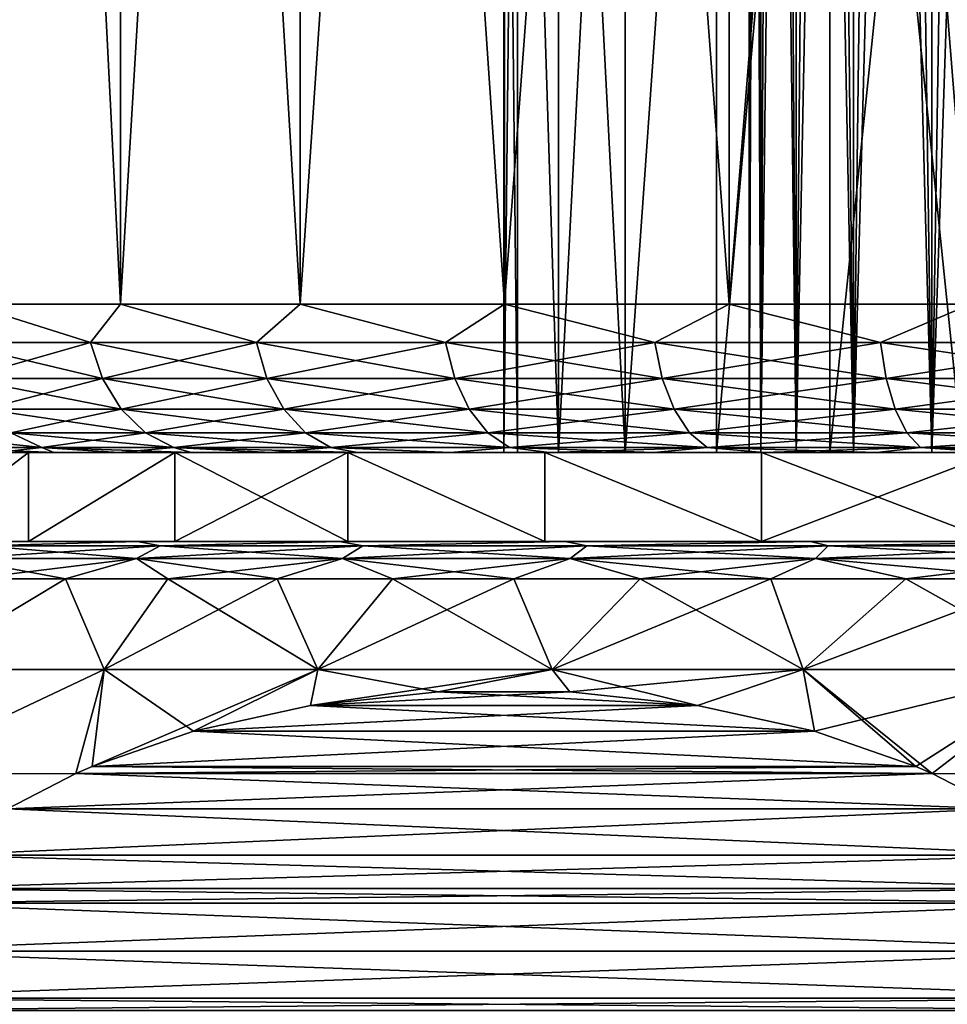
# Model space of a CAD drawing. Header units: metres. Extents: x -109 to 109, y -144 to 54.
# Tile 137 of 150: x 65.74 to 71.99, y 17.88 to 24.52. Entities that reach past the tile are written whole.
import ezdxf

# ---------------------------------------------------------------- set-up
doc = ezdxf.new("R2010")
doc.units = ezdxf.units.M
doc.layers.add('solid_20062313_XXX', color=7, linetype='CONTINUOUS')

msp = doc.modelspace()

# ---------------------------------------------------------------- linework, layer by layer
at = {"layer": 'solid_20062313_XXX'}
for points in [[(65.392509, 42.900002, -6.75452), (66.415794, 42.900002, -8.204192), (65.392555, 22.6, -6.754608)], [(65.392509, 42.900002, 6.75452), (65.392555, 22.6, 6.754608), (66.415764, 22.6, 8.204159)], [(66.415794, 42.900002, 8.204192), (65.392509, 42.900002, 6.75452), (66.415764, 22.6, 8.204159)], [(66.415794, 42.900002, -8.204192), (66.415764, 22.6, -8.204159), (65.392555, 22.6, -6.754608)], [(67.626877, 42.900002, -9.500917), (67.626823, 22.6, -9.500877), (66.415764, 22.6, -8.204159)], [(66.415794, 42.900002, -8.204192), (67.626877, 42.900002, -9.500917), (66.415764, 22.6, -8.204159)], [(66.415794, 42.900002, 8.204192), (66.415764, 22.6, 8.204159), (67.626823, 22.6, 9.500877)], [(67.626877, 42.900002, 9.500917), (66.415794, 42.900002, 8.204192), (67.626823, 22.6, 9.500877)], [(69.003151, 42.900002, -10.620594), (69.003166, 22.6, -10.620615), (67.626823, 22.6, -9.500877)], [(67.626877, 42.900002, -9.500917), (69.003151, 42.900002, -10.620594), (67.626823, 22.6, -9.500877)], [(67.626877, 42.900002, 9.500917), (67.626823, 22.6, 9.500877), (69.003166, 22.6, 10.620615)], [(69.003151, 42.900002, 10.620594), (67.626877, 42.900002, 9.500917), (69.003166, 22.6, 10.620615)], [(69.003151, 42.900002, -10.620594), (70.519081, 42.900002, -11.542461), (69.003166, 22.6, -10.620615)], [(69.003151, 42.900002, 10.620594), (69.003166, 22.6, 10.620615), (70.519165, 22.6, 11.542512)], [(70.519081, 42.900002, 11.542461), (69.003151, 42.900002, 10.620594), (70.519165, 22.6, 11.542512)], [(70.519081, 42.900002, -11.542461), (70.519165, 22.6, -11.542512), (69.003166, 22.6, -10.620615)], [(70.519081, 42.900002, -11.542461), (72.14653, 42.900002, -12.249379), (70.519165, 22.6, -11.542512)], [(70.519081, 42.900002, 11.542461), (70.519165, 22.6, 11.542512), (72.146568, 22.6, 12.249394)], [(72.14653, 42.900002, 12.249379), (70.519081, 42.900002, 11.542461), (72.146568, 22.6, 12.249394)], [(72.14653, 42.900002, -12.249379), (72.146568, 22.6, -12.249394), (70.519165, 22.6, -11.542512)], [(70.652588, 21.6), (70.652588, 41.152588), (70.672554, 41.152588, -0.482859)], [(70.732368, 21.6, 0.96257), (70.672554, 41.152588, 0.482859), (70.652588, 41.152588)], [(70.732368, 21.6, 0.96257), (70.652588, 41.152588), (70.652588, 21.6)], [(70.652588, 21.6), (70.672554, 41.152588, -0.482859), (70.732346, 41.152588, -0.962495)], [(70.732368, 21.6, -0.96257), (70.652588, 21.6), (70.732346, 41.152588, -0.962495)], [(70.732368, 21.6, 0.96257), (70.732346, 41.152588, 0.962495), (70.672554, 41.152588, 0.482859)], [(70.732368, 21.6, -0.96257), (70.732346, 41.152588, -0.962495), (70.831512, 41.152588, -1.435442)], [(70.969437, 21.6, 1.898659), (70.831512, 41.152588, 1.435442), (70.732346, 41.152588, 0.962495)], [(70.732368, 21.6, 0.96257), (70.969437, 21.6, 1.898659), (70.732346, 41.152588, 0.962495)], [(70.732368, 21.6, -0.96257), (70.831512, 41.152588, -1.435442), (70.969421, 41.152588, -1.898675)], [(70.969437, 21.6, -1.898659), (70.732368, 21.6, -0.96257), (70.969421, 41.152588, -1.898675)], [(70.969437, 21.6, 1.898659), (70.969421, 41.152588, 1.898675), (70.831512, 41.152588, 1.435442)], [(70.969437, 21.6, -1.898659), (70.969421, 41.152588, -1.898675), (71.145111, 41.152588, -2.348921)], [(71.3573, 21.6, 2.782947), (71.145111, 41.152588, 2.348921), (70.969421, 41.152588, 1.898675)], [(70.969437, 21.6, 1.898659), (71.3573, 21.6, 2.782947), (70.969421, 41.152588, 1.898675)], [(70.969437, 21.6, -1.898659), (71.145111, 41.152588, -2.348921), (71.35733, 41.152588, -2.783023)], [(71.3573, 21.6, -2.782947), (70.969437, 21.6, -1.898659), (71.35733, 41.152588, -2.783023)], [(71.3573, 21.6, 2.782947), (71.35733, 41.152588, 2.783023), (71.145111, 41.152588, 2.348921)], [(71.3573, 21.6, -2.782947), (71.35733, 41.152588, -2.783023), (71.604805, 41.152588, -3.198333)], [(71.3573, 21.6, -2.782947), (71.604805, 41.152588, -3.198333), (71.885513, 41.152588, -3.591483)], [(71.885536, 21.6, -3.591513), (71.3573, 21.6, -2.782947), (71.885513, 41.152588, -3.591483)], [(71.3573, 21.6, 2.782947), (71.885536, 21.6, 3.591513), (71.35733, 41.152588, 2.783023)], [(71.885536, 21.6, 3.591513), (71.604805, 41.152588, 3.198333), (71.35733, 41.152588, 2.783023)], [(71.885536, 21.6, 3.591513), (71.885513, 41.152588, 3.591483), (71.604805, 41.152588, 3.198333)], [(71.885536, 21.6, -3.591513), (71.885513, 41.152588, -3.591483), (72.198006, 41.152588, -3.96044)], [(72.539665, 21.6, 4.302089), (72.198006, 41.152588, 3.96044), (71.885513, 41.152588, 3.591483)], [(71.885536, 21.6, 3.591513), (72.539665, 21.6, 4.302089), (71.885513, 41.152588, 3.591483)], [(71.885536, 21.6, -3.591513), (72.198006, 41.152588, -3.96044), (72.539612, 41.152588, -4.302044)], [(72.539665, 21.6, -4.302089), (71.885536, 21.6, -3.591513), (72.539612, 41.152588, -4.302044)], [(69.092346, 21.6, -1.173304), (69, 30.299999), (69, 21.6)], [(69.092339, 30.299999, 1.173258), (69, 21.6), (69, 30.299999)], [(69.092346, 21.6, 1.173304), (69, 21.6), (69.092339, 30.299999, 1.173258)], [(69.092346, 21.6, -1.173304), (69.092339, 30.299999, -1.173258), (69, 30.299999)], [(69.367073, 21.6, -2.317601), (69.367073, 30.299999, -2.317627), (69.092339, 30.299999, -1.173258)], [(69.092346, 21.6, -1.173304), (69.367073, 21.6, -2.317601), (69.092339, 30.299999, -1.173258)], [(69.367073, 21.6, 2.317601), (69.092339, 30.299999, 1.173258), (69.367073, 30.299999, 2.317627)], [(69.367073, 21.6, 2.317601), (69.092346, 21.6, 1.173304), (69.092339, 30.299999, 1.173258)], [(69.817429, 21.6, -3.404879), (69.817451, 30.299999, -3.404928), (69.367073, 30.299999, -2.317627)], [(69.367073, 21.6, -2.317601), (69.817429, 21.6, -3.404879), (69.367073, 30.299999, -2.317627)], [(69.367073, 21.6, 2.317601), (69.367073, 30.299999, 2.317627), (69.817451, 30.299999, 3.404928)], [(69.817429, 21.6, 3.404879), (69.367073, 21.6, 2.317601), (69.817451, 30.299999, 3.404928)], [(69.817429, 21.6, -3.404879), (70.432373, 30.299999, -4.40839), (69.817451, 30.299999, -3.404928)], [(69.817429, 21.6, -3.404879), (70.432419, 21.6, -4.408454), (70.432373, 30.299999, -4.40839)], [(69.817429, 21.6, 3.404879), (69.817451, 30.299999, 3.404928), (70.432373, 30.299999, 4.40839)], [(70.432419, 21.6, 4.408454), (69.817429, 21.6, 3.404879), (70.432373, 30.299999, 4.40839)], [(70.432419, 21.6, -4.408454), (71.196701, 30.299999, -5.303301), (70.432373, 30.299999, -4.40839)], [(70.432419, 21.6, 4.408454), (70.432373, 30.299999, 4.40839), (71.196701, 30.299999, 5.303301)], [(70.432419, 21.6, -4.408454), (71.196815, 21.6, -5.303399), (71.196701, 30.299999, -5.303301)], [(71.196815, 21.6, 5.303399), (70.432419, 21.6, 4.408454), (71.196701, 30.299999, 5.303301)], [(72.091614, 21.6, -6.067604), (72.091614, 30.299999, -6.067627), (71.196701, 30.299999, -5.303301)], [(71.196815, 21.6, -5.303399), (72.091614, 21.6, -6.067604), (71.196701, 30.299999, -5.303301)], [(71.196815, 21.6, 5.303399), (71.196701, 30.299999, 5.303301), (72.091614, 30.299999, 6.067627)], [(72.091614, 21.6, 6.067604), (71.196815, 21.6, 5.303399), (72.091614, 30.299999, 6.067627)], [(66.21344, 22.341181, -7.893156), (65.271179, 22.341181, -6.482963), (65.392555, 22.6, -6.754608)], [(65.271179, 22.341181, 6.482963), (66.21344, 22.341181, 7.893156), (65.392555, 22.6, 6.754608)], [(66.21344, 22.341181, -7.893156), (65.392555, 22.6, -6.754608), (66.415764, 22.6, -8.204159)], [(66.21344, 22.341181, 7.893156), (66.415764, 22.6, 8.204159), (65.392555, 22.6, 6.754608)], [(67.331703, 22.341181, -9.168294), (66.21344, 22.341181, -7.893156), (66.415764, 22.6, -8.204159)], [(66.21344, 22.341181, 7.893156), (67.331703, 22.341181, 9.168294), (66.415764, 22.6, 8.204159)], [(67.331703, 22.341181, -9.168294), (66.415764, 22.6, -8.204159), (67.626823, 22.6, -9.500877)], [(67.331703, 22.341181, 9.168294), (67.626823, 22.6, 9.500877), (66.415764, 22.6, 8.204159)], [(68.606842, 22.341181, -10.286561), (67.331703, 22.341181, -9.168294), (67.626823, 22.6, -9.500877)], [(67.331703, 22.341181, 9.168294), (68.606842, 22.341181, 10.286561), (67.626823, 22.6, 9.500877)], [(68.606842, 22.341181, -10.286561), (67.626823, 22.6, -9.500877), (69.003166, 22.6, -10.620615)], [(68.606842, 22.341181, 10.286561), (69.003166, 22.6, 10.620615), (67.626823, 22.6, 9.500877)], [(70.017036, 22.341181, -11.228821), (68.606842, 22.341181, -10.286561), (69.003166, 22.6, -10.620615)], [(68.606842, 22.341181, 10.286561), (70.017036, 22.341181, 11.228821), (69.003166, 22.6, 10.620615)], [(70.017036, 22.341181, -11.228821), (69.003166, 22.6, -10.620615), (70.519165, 22.6, -11.542512)], [(70.017036, 22.341181, 11.228821), (70.519165, 22.6, 11.542512), (69.003166, 22.6, 10.620615)], [(71.538155, 22.341181, -11.978953), (70.017036, 22.341181, -11.228821), (70.519165, 22.6, -11.542512)], [(70.017036, 22.341181, 11.228821), (71.538155, 22.341181, 11.978953), (70.519165, 22.6, 11.542512)], [(71.538155, 22.341181, -11.978953), (70.519165, 22.6, -11.542512), (72.146568, 22.6, -12.249394)], [(71.538155, 22.341181, 11.978953), (72.146568, 22.6, 12.249394), (70.519165, 22.6, 11.542512)], [(73.144173, 22.341181, -12.524122), (71.538155, 22.341181, -11.978953), (72.146568, 22.6, -12.249394)], [(71.538155, 22.341181, 11.978953), (73.144173, 22.341181, 12.524122), (72.146568, 22.6, 12.249394)], [(66.292801, 22.099773, 7.83226), (66.21344, 22.341181, 7.893156), (65.271179, 22.341181, 6.482963)], [(65.357811, 22.099773, 6.432947), (66.292801, 22.099773, 7.83226), (65.271179, 22.341181, 6.482963)], [(65.357811, 22.099773, -6.432947), (65.271179, 22.341181, -6.482963), (66.21344, 22.341181, -7.893156)], [(66.292801, 22.099773, -7.83226), (65.357811, 22.099773, -6.432947), (66.21344, 22.341181, -7.893156)], [(67.402435, 22.099773, 9.097561), (67.331703, 22.341181, 9.168294), (66.21344, 22.341181, 7.893156)], [(66.292801, 22.099773, 7.83226), (67.402435, 22.099773, 9.097561), (66.21344, 22.341181, 7.893156)], [(66.292801, 22.099773, -7.83226), (66.21344, 22.341181, -7.893156), (67.331703, 22.341181, -9.168294)], [(67.402435, 22.099773, -9.097561), (66.292801, 22.099773, -7.83226), (67.331703, 22.341181, -9.168294)], [(68.66774, 22.099773, 10.2072), (68.606842, 22.341181, 10.286561), (67.331703, 22.341181, 9.168294)], [(67.402435, 22.099773, 9.097561), (68.66774, 22.099773, 10.2072), (67.331703, 22.341181, 9.168294)], [(67.402435, 22.099773, -9.097561), (67.331703, 22.341181, -9.168294), (68.606842, 22.341181, -10.286561)], [(68.66774, 22.099773, -10.2072), (67.402435, 22.099773, -9.097561), (68.606842, 22.341181, -10.286561)], [(70.067055, 22.099773, 11.142192), (70.017036, 22.341181, 11.228821), (68.606842, 22.341181, 10.286561)], [(68.66774, 22.099773, 10.2072), (70.067055, 22.099773, 11.142192), (68.606842, 22.341181, 10.286561)], [(68.66774, 22.099773, -10.2072), (68.606842, 22.341181, -10.286561), (70.017036, 22.341181, -11.228821)], [(70.067055, 22.099773, -11.142192), (68.66774, 22.099773, -10.2072), (70.017036, 22.341181, -11.228821)], [(71.576439, 22.099773, 11.886537), (71.538155, 22.341181, 11.978953), (70.017036, 22.341181, 11.228821)], [(70.067055, 22.099773, 11.142192), (71.576439, 22.099773, 11.886537), (70.017036, 22.341181, 11.228821)], [(70.067055, 22.099773, -11.142192), (70.017036, 22.341181, -11.228821), (71.538155, 22.341181, -11.978953)], [(71.576439, 22.099773, -11.886537), (70.067055, 22.099773, -11.142192), (71.538155, 22.341181, -11.978953)], [(73.170059, 22.099773, 12.4275), (73.144173, 22.341181, 12.524122), (71.538155, 22.341181, 11.978953)], [(71.576439, 22.099773, 11.886537), (73.170059, 22.099773, 12.4275), (71.538155, 22.341181, 11.978953)], [(71.576439, 22.099773, -11.886537), (71.538155, 22.341181, -11.978953), (73.144173, 22.341181, -12.524122)], [(73.170059, 22.099773, -12.4275), (71.576439, 22.099773, -11.886537), (73.144173, 22.341181, -12.524122)], [(66.419067, 21.892523, 7.735371), (66.292801, 22.099773, 7.83226), (65.357811, 22.099773, 6.432947)], [(65.495644, 21.892523, 6.353368), (66.419067, 21.892523, 7.735371), (65.357811, 22.099773, 6.432947)], [(65.495644, 21.892523, -6.353368), (65.357811, 22.099773, -6.432947), (66.292801, 22.099773, -7.83226)], [(66.419067, 21.892523, -7.735371), (65.495644, 21.892523, -6.353368), (66.292801, 22.099773, -7.83226)], [(67.514984, 21.892523, 8.98502), (67.402435, 22.099773, 9.097561), (66.292801, 22.099773, 7.83226)], [(66.419067, 21.892523, 7.735371), (67.514984, 21.892523, 8.98502), (66.292801, 22.099773, 7.83226)], [(66.419067, 21.892523, -7.735371), (66.292801, 22.099773, -7.83226), (67.402435, 22.099773, -9.097561)], [(67.514984, 21.892523, -8.98502), (66.419067, 21.892523, -7.735371), (67.402435, 22.099773, -9.097561)], [(68.764626, 21.892523, 10.080932), (68.66774, 22.099773, 10.2072), (67.402435, 22.099773, 9.097561)], [(67.514984, 21.892523, 8.98502), (68.764626, 21.892523, 10.080932), (67.402435, 22.099773, 9.097561)], [(67.514984, 21.892523, -8.98502), (67.402435, 22.099773, -9.097561), (68.66774, 22.099773, -10.2072)], [(68.764626, 21.892523, -10.080932), (67.514984, 21.892523, -8.98502), (68.66774, 22.099773, -10.2072)], [(70.146629, 21.892523, 11.004356), (70.067055, 22.099773, 11.142192), (68.66774, 22.099773, 10.2072)], [(68.764626, 21.892523, 10.080932), (70.146629, 21.892523, 11.004356), (68.66774, 22.099773, 10.2072)], [(68.764626, 21.892523, -10.080932), (68.66774, 22.099773, -10.2072), (70.067055, 22.099773, -11.142192)], [(70.146629, 21.892523, -11.004356), (68.764626, 21.892523, -10.080932), (70.067055, 22.099773, -11.142192)], [(71.637344, 21.892523, 11.739493), (71.576439, 22.099773, 11.886537), (70.067055, 22.099773, 11.142192)], [(70.146629, 21.892523, 11.004356), (71.637344, 21.892523, 11.739493), (70.067055, 22.099773, 11.142192)], [(70.146629, 21.892523, -11.004356), (70.067055, 22.099773, -11.142192), (71.576439, 22.099773, -11.886537)], [(71.637344, 21.892523, -11.739493), (70.146629, 21.892523, -11.004356), (71.576439, 22.099773, -11.886537)], [(73.211258, 21.892523, 12.273765), (73.170059, 22.099773, 12.4275), (71.576439, 22.099773, 11.886537)], [(71.637344, 21.892523, 11.739493), (73.211258, 21.892523, 12.273765), (71.576439, 22.099773, 11.886537)], [(71.637344, 21.892523, -11.739493), (71.576439, 22.099773, -11.886537), (73.170059, 22.099773, -12.4275)], [(73.211258, 21.892523, -12.273765), (71.637344, 21.892523, -11.739493), (73.170059, 22.099773, -12.4275)], [(66.583626, 21.733582, 7.609104), (66.419067, 21.892523, 7.735371), (65.495644, 21.892523, 6.353368)], [(65.67527, 21.733582, 6.24966), (66.583626, 21.733582, 7.609104), (65.495644, 21.892523, 6.353368)], [(65.67527, 21.733582, -6.24966), (65.495644, 21.892523, -6.353368), (66.419067, 21.892523, -7.735371)], [(66.583626, 21.733582, -7.609104), (65.67527, 21.733582, -6.24966), (66.419067, 21.892523, -7.735371)], [(67.661644, 21.733582, 8.838354), (67.514984, 21.892523, 8.98502), (66.419067, 21.892523, 7.735371)], [(66.583626, 21.733582, 7.609104), (67.661644, 21.733582, 8.838354), (66.419067, 21.892523, 7.735371)], [(66.583626, 21.733582, -7.609104), (66.419067, 21.892523, -7.735371), (67.514984, 21.892523, -8.98502)], [(67.661644, 21.733582, -8.838354), (66.583626, 21.733582, -7.609104), (67.514984, 21.892523, -8.98502)], [(68.8909, 21.733582, 9.916377), (68.764626, 21.892523, 10.080932), (67.514984, 21.892523, 8.98502)], [(67.661644, 21.733582, 8.838354), (68.8909, 21.733582, 9.916377), (67.514984, 21.892523, 8.98502)], [(67.661644, 21.733582, -8.838354), (67.514984, 21.892523, -8.98502), (68.764626, 21.892523, -10.080932)], [(68.8909, 21.733582, -9.916377), (67.661644, 21.733582, -8.838354), (68.764626, 21.892523, -10.080932)], [(70.250343, 21.733582, 10.824728), (70.146629, 21.892523, 11.004356), (68.764626, 21.892523, 10.080932)], [(68.8909, 21.733582, 9.916377), (70.250343, 21.733582, 10.824728), (68.764626, 21.892523, 10.080932)], [(68.8909, 21.733582, -9.916377), (68.764626, 21.892523, -10.080932), (70.146629, 21.892523, -11.004356)], [(70.250343, 21.733582, -10.824728), (68.8909, 21.733582, -9.916377), (70.146629, 21.892523, -11.004356)], [(71.716721, 21.733582, 11.547866), (71.637344, 21.892523, 11.739493), (70.146629, 21.892523, 11.004356)], [(70.250343, 21.733582, 10.824728), (71.716721, 21.733582, 11.547866), (70.146629, 21.892523, 11.004356)], [(70.250343, 21.733582, -10.824728), (70.146629, 21.892523, -11.004356), (71.637344, 21.892523, -11.739493)], [(71.716721, 21.733582, -11.547866), (70.250343, 21.733582, -10.824728), (71.637344, 21.892523, -11.739493)], [(73.264938, 21.733582, 12.073416), (73.211258, 21.892523, 12.273765), (71.637344, 21.892523, 11.739493)], [(71.716721, 21.733582, 11.547866), (73.264938, 21.733582, 12.073416), (71.637344, 21.892523, 11.739493)], [(71.716721, 21.733582, -11.547866), (71.637344, 21.892523, -11.739493), (73.211258, 21.892523, -12.273765)], [(73.264938, 21.733582, -12.073416), (71.716721, 21.733582, -11.547866), (73.211258, 21.892523, -12.273765)], [(64.952133, 21.733582, 4.783283), (65.175262, 21.633804, 4.69086), (65.88443, 21.633804, 6.128904)], [(64.952133, 21.733582, 4.783283), (65.88443, 21.633804, 6.128904), (65.67527, 21.733582, 6.24966)], [(65.67527, 21.733582, -6.24966), (65.88443, 21.633804, -6.128904), (65.175262, 21.633804, -4.69086)], [(65.67527, 21.733582, 6.24966), (65.88443, 21.633804, 6.128904), (66.77523, 21.633804, 7.46208)], [(65.67527, 21.733582, 6.24966), (66.77523, 21.633804, 7.46208), (66.583626, 21.733582, 7.609104)], [(66.583626, 21.733582, -7.609104), (65.88443, 21.633804, -6.128904), (65.67527, 21.733582, -6.24966)], [(66.583626, 21.733582, -7.609104), (66.77523, 21.633804, -7.46208), (65.88443, 21.633804, -6.128904)], [(66.583626, 21.733582, 7.609104), (66.77523, 21.633804, 7.46208), (67.83242, 21.633804, 8.667579)], [(66.583626, 21.733582, 7.609104), (67.83242, 21.633804, 8.667579), (67.661644, 21.733582, 8.838354)], [(67.661644, 21.733582, -8.838354), (66.77523, 21.633804, -7.46208), (66.583626, 21.733582, -7.609104)], [(67.661644, 21.733582, -8.838354), (67.83242, 21.633804, -8.667579), (66.77523, 21.633804, -7.46208)], [(67.661644, 21.733582, 8.838354), (67.83242, 21.633804, 8.667579), (69.037918, 21.633804, 9.724772)], [(67.661644, 21.733582, 8.838354), (69.037918, 21.633804, 9.724772), (68.8909, 21.733582, 9.916377)], [(68.8909, 21.733582, -9.916377), (67.83242, 21.633804, -8.667579), (67.661644, 21.733582, -8.838354)], [(68.8909, 21.733582, -9.916377), (69.037918, 21.633804, -9.724772), (67.83242, 21.633804, -8.667579)], [(68.8909, 21.733582, 9.916377), (69.037918, 21.633804, 9.724772), (70.371094, 21.633804, 10.615573)], [(68.8909, 21.733582, 9.916377), (70.371094, 21.633804, 10.615573), (70.250343, 21.733582, 10.824728)], [(70.250343, 21.733582, -10.824728), (69.037918, 21.633804, -9.724772), (68.8909, 21.733582, -9.916377)], [(70.250343, 21.733582, -10.824728), (70.371094, 21.633804, -10.615573), (69.037918, 21.633804, -9.724772)], [(70.250343, 21.733582, 10.824728), (70.371094, 21.633804, 10.615573), (71.809143, 21.633804, 11.324738)], [(70.250343, 21.733582, 10.824728), (71.809143, 21.633804, 11.324738), (71.716721, 21.733582, 11.547866)], [(71.716721, 21.733582, -11.547866), (70.371094, 21.633804, -10.615573), (70.250343, 21.733582, -10.824728)], [(71.716721, 21.733582, -11.547866), (71.809143, 21.633804, -11.324738), (70.371094, 21.633804, -10.615573)], [(71.716721, 21.733582, 11.547866), (71.809143, 21.633804, 11.324738), (73.327446, 21.633804, 11.840133)], [(71.716721, 21.733582, 11.547866), (73.327446, 21.633804, 11.840133), (73.264938, 21.733582, 12.073416)], [(73.264938, 21.733582, -12.073416), (71.809143, 21.633804, -11.324738), (71.716721, 21.733582, -11.547866)], [(73.264938, 21.733582, -12.073416), (73.327446, 21.633804, -11.840133), (71.809143, 21.633804, -11.324738)], [(65.175262, 21.633804, 4.69086), (65.581764, 21.6, 4.979152), (65.964836, 21.6, 5.745436)], [(65.88443, 21.633804, 6.128904), (65.175262, 21.633804, 4.69086), (65.964836, 21.6, 5.745436)], [(65.175262, 21.633804, -4.69086), (65.88443, 21.633804, -6.128904), (65.581764, 21.6, -4.979152)], [(65.88443, 21.633804, -6.128904), (65.964836, 21.6, -5.745436), (65.581764, 21.6, -4.979152)], [(65.88443, 21.633804, 6.128904), (66.401787, 21.6, 6.482738), (66.890312, 21.6, 7.187064)], [(66.77523, 21.633804, 7.46208), (65.88443, 21.633804, 6.128904), (66.890312, 21.6, 7.187064)], [(65.88443, 21.633804, 6.128904), (65.964836, 21.6, 5.745436), (66.401787, 21.6, 6.482738)], [(65.88443, 21.633804, -6.128904), (66.401787, 21.6, -6.482738), (65.964836, 21.6, -5.745436)], [(65.88443, 21.633804, -6.128904), (66.77523, 21.633804, -7.46208), (66.401787, 21.6, -6.482738)], [(66.77523, 21.633804, -7.46208), (66.890312, 21.6, -7.187064), (66.401787, 21.6, -6.482738)], [(66.77523, 21.633804, 7.46208), (67.427803, 21.6, 7.854632), (68.011551, 21.6, 8.482117)], [(67.83242, 21.633804, 8.667579), (66.77523, 21.633804, 7.46208), (68.011551, 21.6, 8.482117)], [(66.77523, 21.633804, 7.46208), (66.890312, 21.6, 7.187064), (67.427803, 21.6, 7.854632)], [(66.77523, 21.633804, -7.46208), (67.427803, 21.6, -7.854632), (66.890312, 21.6, -7.187064)], [(66.77523, 21.633804, -7.46208), (67.83242, 21.633804, -8.667579), (67.427803, 21.6, -7.854632)], [(67.83242, 21.633804, -8.667579), (68.011551, 21.6, -8.482117), (67.427803, 21.6, -7.854632)], [(67.83242, 21.633804, 8.667579), (68.011551, 21.6, 8.482117), (68.638641, 21.6, 9.066364)], [(69.037918, 21.633804, 9.724772), (67.83242, 21.633804, 8.667579), (68.638641, 21.6, 9.066364)], [(67.83242, 21.633804, -8.667579), (68.638641, 21.6, -9.066364), (68.011551, 21.6, -8.482117)], [(67.83242, 21.633804, -8.667579), (69.037918, 21.633804, -9.724772), (68.638641, 21.6, -9.066364)], [(69.037918, 21.633804, 9.724772), (68.638641, 21.6, 9.066364), (69.305817, 21.6, 9.604355)], [(69.037918, 21.633804, -9.724772), (69.305817, 21.6, -9.604355), (68.638641, 21.6, -9.066364)], [(69.037918, 21.633804, 9.724772), (69.305817, 21.6, 9.604355), (70.009659, 21.6, 10.09333)], [(70.371094, 21.633804, 10.615573), (69.037918, 21.633804, 9.724772), (70.009659, 21.6, 10.09333)], [(69.037918, 21.633804, -9.724772), (70.371094, 21.633804, -10.615573), (69.305817, 21.6, -9.604355)], [(70.371094, 21.633804, -10.615573), (70.009659, 21.6, -10.09333), (69.305817, 21.6, -9.604355)], [(70.371094, 21.633804, 10.615573), (70.009659, 21.6, 10.09333), (70.746574, 21.6, 10.530807)], [(70.371094, 21.633804, -10.615573), (70.746574, 21.6, -10.530807), (70.009659, 21.6, -10.09333)], [(70.371094, 21.633804, 10.615573), (70.746574, 21.6, 10.530807), (71.512825, 21.6, 10.91457)], [(71.809143, 21.633804, 11.324738), (70.371094, 21.633804, 10.615573), (71.512825, 21.6, 10.91457)], [(70.371094, 21.633804, -10.615573), (71.809143, 21.633804, -11.324738), (70.746574, 21.6, -10.530807)], [(71.809143, 21.633804, -11.324738), (71.512825, 21.6, -10.91457), (70.746574, 21.6, -10.530807)], [(71.809143, 21.633804, 11.324738), (71.512825, 21.6, 10.91457), (72.304512, 21.6, 11.242669)], [(71.809143, 21.633804, -11.324738), (72.304512, 21.6, -11.242669), (71.512825, 21.6, -10.91457)], [(71.809143, 21.633804, 11.324738), (72.304512, 21.6, 11.242669), (73.117592, 21.6, 11.513432)], [(73.327446, 21.633804, 11.840133), (71.809143, 21.633804, 11.324738), (73.117592, 21.6, 11.513432)], [(71.809143, 21.633804, -11.324738), (73.327446, 21.633804, -11.840133), (72.304512, 21.6, -11.242669)], [(65.008209, 21.6, 4.99138), (65.964836, 21.6, 5.745436), (65.581764, 21.6, 4.979152)], [(65.008209, 21.6, 4.99138), (65.794922, 21.6, 6.509737), (65.964836, 21.6, 5.745436)], [(65.008209, 21.6, -4.99138), (65.581764, 21.6, -4.979152), (65.964836, 21.6, -5.745436)], [(65.008209, 21.6, -4.99138), (65.964836, 21.6, -5.745436), (66.401787, 21.6, -6.482738)], [(65.794922, 21.6, -6.509737), (65.008209, 21.6, -4.99138), (66.401787, 21.6, -6.482738)], [(65.008247, 21, -4.991468), (65.008209, 21.6, -4.99138), (65.794922, 21.6, -6.509737)], [(65.008247, 21, 4.991468), (65.794922, 21.6, 6.509737), (65.008209, 21.6, 4.99138)], [(65.795013, 21, -6.50989), (65.008247, 21, -4.991468), (65.794922, 21.6, -6.509737)], [(65.008247, 21, 4.991468), (65.795013, 21, 6.50989), (65.794922, 21.6, 6.509737)], [(65.794922, 21.6, 6.509737), (66.890312, 21.6, 7.187064), (66.401787, 21.6, 6.482738)], [(65.794922, 21.6, 6.509737), (66.781105, 21.6, 7.906865), (66.890312, 21.6, 7.187064)], [(65.794922, 21.6, 6.509737), (66.401787, 21.6, 6.482738), (65.964836, 21.6, 5.745436)], [(65.794922, 21.6, -6.509737), (66.401787, 21.6, -6.482738), (66.890312, 21.6, -7.187064)], [(65.794922, 21.6, -6.509737), (66.890312, 21.6, -7.187064), (67.427803, 21.6, -7.854632)], [(66.781105, 21.6, -7.906865), (65.794922, 21.6, -6.509737), (67.427803, 21.6, -7.854632)], [(65.795013, 21, -6.50989), (65.794922, 21.6, -6.509737), (66.781105, 21.6, -7.906865)], [(65.795013, 21, 6.50989), (66.781105, 21.6, 7.906865), (65.794922, 21.6, 6.509737)], [(66.781189, 21, -7.906948), (65.795013, 21, -6.50989), (66.781105, 21.6, -7.906865)], [(65.795013, 21, 6.50989), (66.781189, 21, 7.906948), (66.781105, 21.6, 7.906865)], [(66.781105, 21.6, 7.906865), (68.011551, 21.6, 8.482117), (67.427803, 21.6, 7.854632)], [(66.781105, 21.6, 7.906865), (67.948311, 21.6, 9.156636), (68.011551, 21.6, 8.482117)], [(66.781105, 21.6, 7.906865), (67.427803, 21.6, 7.854632), (66.890312, 21.6, 7.187064)], [(66.781105, 21.6, -7.906865), (67.427803, 21.6, -7.854632), (68.011551, 21.6, -8.482117)], [(66.781105, 21.6, -7.906865), (68.011551, 21.6, -8.482117), (68.638641, 21.6, -9.066364)], [(67.948311, 21.6, -9.156636), (66.781105, 21.6, -7.906865), (68.638641, 21.6, -9.066364)], [(66.781189, 21, -7.906948), (66.781105, 21.6, -7.906865), (67.948311, 21.6, -9.156636)], [(67.948288, 21, 9.156599), (67.948311, 21.6, 9.156636), (66.781105, 21.6, 7.906865)], [(66.781189, 21, 7.906948), (67.948288, 21, 9.156599), (66.781105, 21.6, 7.906865)], [(67.948288, 21, -9.156599), (66.781189, 21, -7.906948), (67.948311, 21.6, -9.156636)], [(69.274712, 21, -10.235742), (67.948288, 21, -9.156599), (67.948311, 21.6, -9.156636)], [(67.948288, 21, 9.156599), (69.274712, 21, 10.235742), (67.948311, 21.6, 9.156636)], [(67.948311, 21.6, 9.156636), (69.305817, 21.6, 9.604355), (68.638641, 21.6, 9.066364)], [(67.948311, 21.6, 9.156636), (69.274841, 21.6, 10.235842), (69.305817, 21.6, 9.604355)], [(67.948311, 21.6, 9.156636), (68.638641, 21.6, 9.066364), (68.011551, 21.6, 8.482117)], [(67.948311, 21.6, -9.156636), (68.638641, 21.6, -9.066364), (69.305817, 21.6, -9.604355)], [(67.948311, 21.6, -9.156636), (69.305817, 21.6, -9.604355), (70.009659, 21.6, -10.09333)], [(69.274841, 21.6, -10.235842), (67.948311, 21.6, -9.156636), (70.009659, 21.6, -10.09333)], [(69.274712, 21, -10.235742), (67.948311, 21.6, -9.156636), (69.274841, 21.6, -10.235842)], [(69.274712, 21, 10.235742), (69.274841, 21.6, 10.235842), (67.948311, 21.6, 9.156636)], [(70.732368, 21.6, -0.96257), (69.092346, 21.6, -1.173304), (69, 21.6)], [(70.652588, 21.6), (69, 21.6), (69.092346, 21.6, 1.173304)], [(70.732368, 21.6, -0.96257), (69, 21.6), (70.652588, 21.6)], [(70.969437, 21.6, -1.898659), (69.367073, 21.6, -2.317601), (69.092346, 21.6, -1.173304)], [(70.969437, 21.6, -1.898659), (69.092346, 21.6, -1.173304), (70.732368, 21.6, -0.96257)], [(70.969437, 21.6, 1.898659), (69.092346, 21.6, 1.173304), (69.367073, 21.6, 2.317601)], [(70.732368, 21.6, 0.96257), (70.652588, 21.6), (69.092346, 21.6, 1.173304)], [(70.732368, 21.6, 0.96257), (69.092346, 21.6, 1.173304), (70.969437, 21.6, 1.898659)], [(70.735916, 21, -11.124326), (69.274712, 21, -10.235742), (69.274841, 21.6, -10.235842)], [(69.274712, 21, 10.235742), (70.735916, 21, 11.124326), (69.274841, 21.6, 10.235842)], [(69.274841, 21.6, 10.235842), (70.746574, 21.6, 10.530807), (70.009659, 21.6, 10.09333)], [(69.274841, 21.6, 10.235842), (70.736053, 21.6, 11.124393), (70.746574, 21.6, 10.530807)], [(69.274841, 21.6, 10.235842), (70.009659, 21.6, 10.09333), (69.305817, 21.6, 9.604355)], [(69.274841, 21.6, -10.235842), (70.009659, 21.6, -10.09333), (70.746574, 21.6, -10.530807)], [(69.274841, 21.6, -10.235842), (70.746574, 21.6, -10.530807), (71.512825, 21.6, -10.91457)], [(70.736053, 21.6, -11.124393), (69.274841, 21.6, -10.235842), (71.512825, 21.6, -10.91457)], [(70.735916, 21, -11.124326), (69.274841, 21.6, -10.235842), (70.736053, 21.6, -11.124393)], [(70.735916, 21, 11.124326), (70.736053, 21.6, 11.124393), (69.274841, 21.6, 10.235842)], [(71.3573, 21.6, -2.782947), (69.817429, 21.6, -3.404879), (69.367073, 21.6, -2.317601)], [(71.3573, 21.6, -2.782947), (69.367073, 21.6, -2.317601), (70.969437, 21.6, -1.898659)], [(71.3573, 21.6, 2.782947), (69.367073, 21.6, 2.317601), (69.817429, 21.6, 3.404879)], [(70.969437, 21.6, 1.898659), (69.367073, 21.6, 2.317601), (71.3573, 21.6, 2.782947)], [(72.539665, 21.6, -4.302089), (70.432419, 21.6, -4.408454), (69.817429, 21.6, -3.404879)], [(71.885536, 21.6, -3.591513), (69.817429, 21.6, -3.404879), (71.3573, 21.6, -2.782947)], [(72.539665, 21.6, -4.302089), (69.817429, 21.6, -3.404879), (71.885536, 21.6, -3.591513)], [(71.885536, 21.6, 3.591513), (69.817429, 21.6, 3.404879), (70.432419, 21.6, 4.408454)], [(71.3573, 21.6, 2.782947), (69.817429, 21.6, 3.404879), (71.885536, 21.6, 3.591513)], [(73.301781, 21.6, -4.895267), (71.196815, 21.6, -5.303399), (70.432419, 21.6, -4.408454)], [(73.301781, 21.6, -4.895267), (70.432419, 21.6, -4.408454), (72.539665, 21.6, -4.302089)], [(73.301781, 21.6, 4.895267), (70.432419, 21.6, 4.408454), (71.196815, 21.6, 5.303399)], [(72.539665, 21.6, 4.302089), (70.432419, 21.6, 4.408454), (73.301781, 21.6, 4.895267)], [(71.885536, 21.6, 3.591513), (70.432419, 21.6, 4.408454), (72.539665, 21.6, 4.302089)], [(70.735916, 21, -11.124326), (70.736053, 21.6, -11.124393), (72.30439, 21.6, -11.805583)], [(72.304367, 21, -11.805583), (70.735916, 21, -11.124326), (72.30439, 21.6, -11.805583)], [(70.735916, 21, 11.124326), (72.304367, 21, 11.805583), (70.736053, 21.6, 11.124393)], [(70.736053, 21.6, 11.124393), (72.304512, 21.6, 11.242669), (71.512825, 21.6, 10.91457)], [(70.736053, 21.6, 11.124393), (72.30439, 21.6, 11.805583), (72.304512, 21.6, 11.242669)], [(70.736053, 21.6, 11.124393), (71.512825, 21.6, 10.91457), (70.746574, 21.6, 10.530807)], [(70.736053, 21.6, -11.124393), (71.512825, 21.6, -10.91457), (72.304512, 21.6, -11.242669)], [(70.736053, 21.6, -11.124393), (72.304512, 21.6, -11.242669), (73.117592, 21.6, -11.513432)], [(70.736053, 21.6, -11.124393), (73.117592, 21.6, -11.513432), (73.947945, 21.6, -11.725478)], [(72.30439, 21.6, -11.805583), (70.736053, 21.6, -11.124393), (73.947945, 21.6, -11.725478)], [(72.304367, 21, 11.805583), (72.30439, 21.6, 11.805583), (70.736053, 21.6, 11.124393)], [(76.01725, 21.6, -5.827431), (72.091614, 21.6, -6.067604), (71.196815, 21.6, -5.303399)], [(74.151192, 21.6, -5.354938), (71.196815, 21.6, -5.303399), (73.301781, 21.6, -4.895267)], [(75.064766, 21.6, -5.668536), (71.196815, 21.6, -5.303399), (74.151192, 21.6, -5.354938)], [(76.01725, 21.6, -5.827431), (71.196815, 21.6, -5.303399), (75.064766, 21.6, -5.668536)], [(74.151192, 21.6, 5.354938), (71.196815, 21.6, 5.303399), (72.091614, 21.6, 6.067604)], [(73.301781, 21.6, 4.895267), (71.196815, 21.6, 5.303399), (74.151192, 21.6, 5.354938)], [(65.352905, 21, -7.870734), (65.008247, 21, -4.991468), (65.795013, 21, -6.50989)], [(65.352905, 21, 7.870734), (65.795013, 21, 6.50989), (65.008247, 21, 4.991468)], [(66.682289, 20.971121, -9.81771), (66.523178, 20.88604, -9.976824), (65.30629, 20.88604, -8.589234)], [(65.48481, 20.971121, -8.45225), (66.682289, 20.971121, -9.81771), (65.30629, 20.88604, -8.589234)], [(65.48481, 20.971121, 8.45225), (65.30629, 20.88604, 8.589234), (66.523178, 20.88604, 9.976824)], [(66.528664, 21, -9.315516), (65.352905, 21, -7.870734), (65.795013, 21, -6.50989)], [(65.352905, 21, 7.870734), (66.528664, 21, 9.315516), (65.795013, 21, 6.50989)], [(65.48481, 20.971121, 8.45225), (66.528664, 21, 9.315516), (65.352905, 21, 7.870734)], [(65.48481, 20.971121, -8.45225), (65.352905, 21, -7.870734), (66.528664, 21, -9.315516)], [(66.682289, 20.971121, 9.81771), (66.528664, 21, 9.315516), (65.48481, 20.971121, 8.45225)], [(65.48481, 20.971121, -8.45225), (66.528664, 21, -9.315516), (66.682289, 20.971121, -9.81771)], [(66.682289, 20.971121, 9.81771), (65.48481, 20.971121, 8.45225), (66.523178, 20.88604, 9.976824)], [(66.528664, 21, -9.315516), (65.795013, 21, -6.50989), (66.781189, 21, -7.906948)], [(66.528664, 21, 9.315516), (66.781189, 21, 7.906948), (65.795013, 21, 6.50989)], [(68.047752, 20.971121, -11.015187), (67.910767, 20.88604, -11.193707), (66.523178, 20.88604, -9.976824)], [(66.682289, 20.971121, -9.81771), (68.047752, 20.971121, -11.015187), (66.523178, 20.88604, -9.976824)], [(66.682289, 20.971121, 9.81771), (66.523178, 20.88604, 9.976824), (67.910767, 20.88604, 11.193707)], [(67.890335, 21, -10.586791), (66.528664, 21, -9.315516), (66.781189, 21, -7.906948)], [(66.528664, 21, 9.315516), (67.890335, 21, 10.586791), (66.781189, 21, 7.906948)], [(66.682289, 20.971121, 9.81771), (67.890335, 21, 10.586791), (66.528664, 21, 9.315516)], [(66.682289, 20.971121, -9.81771), (66.528664, 21, -9.315516), (67.890335, 21, -10.586791)], [(68.047752, 20.971121, 11.015187), (67.890335, 21, 10.586791), (66.682289, 20.971121, 9.81771)], [(66.682289, 20.971121, -9.81771), (67.890335, 21, -10.586791), (68.047752, 20.971121, -11.015187)], [(68.047752, 20.971121, 11.015187), (66.682289, 20.971121, 9.81771), (67.910767, 20.88604, 11.193707)], [(67.890335, 21, -10.586791), (66.781189, 21, -7.906948), (67.948288, 21, -9.156599)], [(67.890335, 21, 10.586791), (67.948288, 21, 9.156599), (66.781189, 21, 7.906948)], [(67.890335, 21, -10.586791), (67.948288, 21, -9.156599), (69.274712, 21, -10.235742)], [(69.412544, 21, -11.660807), (67.890335, 21, -10.586791), (69.274712, 21, -10.235742)], [(67.890335, 21, 10.586791), (69.412544, 21, 11.660807), (67.948288, 21, 9.156599)], [(68.047752, 20.971121, 11.015187), (69.412544, 21, 11.660807), (67.890335, 21, 10.586791)], [(68.047752, 20.971121, -11.015187), (67.890335, 21, -10.586791), (69.412544, 21, -11.660807)], [(69.557831, 20.971121, -12.02419), (69.44532, 20.88604, -12.219064), (67.910767, 20.88604, -11.193707)], [(68.047752, 20.971121, -11.015187), (69.557831, 20.971121, -12.02419), (67.910767, 20.88604, -11.193707)], [(68.047752, 20.971121, 11.015187), (67.910767, 20.88604, 11.193707), (69.44532, 20.88604, 12.219064)], [(69.412544, 21, 11.660807), (69.274712, 21, 10.235742), (67.948288, 21, 9.156599)], [(69.557831, 20.971121, 12.02419), (69.412544, 21, 11.660807), (68.047752, 20.971121, 11.015187)], [(68.047752, 20.971121, -11.015187), (69.412544, 21, -11.660807), (69.557831, 20.971121, -12.02419)], [(69.557831, 20.971121, 12.02419), (68.047752, 20.971121, 11.015187), (69.44532, 20.88604, 12.219064)], [(69.412544, 21, -11.660807), (69.274712, 21, -10.235742), (70.735916, 21, -11.124326)], [(69.412544, 21, 11.660807), (70.735916, 21, 11.124326), (69.274712, 21, 10.235742)], [(71.066833, 21, -12.517466), (69.412544, 21, -11.660807), (70.735916, 21, -11.124326)], [(69.412544, 21, 11.660807), (71.066833, 21, 12.517466), (70.735916, 21, 11.124326)], [(69.557831, 20.971121, 12.02419), (71.066833, 21, 12.517466), (69.412544, 21, 11.660807)], [(69.557831, 20.971121, -12.02419), (69.412544, 21, -11.660807), (71.066833, 21, -12.517466)], [(71.186691, 20.971121, -12.827456), (71.100578, 20.88604, -13.035349), (69.44532, 20.88604, -12.219064)], [(69.557831, 20.971121, -12.02419), (71.186691, 20.971121, -12.827456), (69.44532, 20.88604, -12.219064)], [(69.557831, 20.971121, 12.02419), (69.44532, 20.88604, 12.219064), (71.100578, 20.88604, 13.035349)], [(71.186691, 20.971121, 12.827456), (71.066833, 21, 12.517466), (69.557831, 20.971121, 12.02419)], [(69.557831, 20.971121, -12.02419), (71.066833, 21, -12.517466), (71.186691, 20.971121, -12.827456)], [(71.186691, 20.971121, 12.827456), (69.557831, 20.971121, 12.02419), (71.100578, 20.88604, 13.035349)], [(71.066833, 21, -12.517466), (70.735916, 21, -11.124326), (72.304367, 21, -11.805583)], [(71.066833, 21, 12.517466), (72.304367, 21, 11.805583), (70.735916, 21, 11.124326)], [(72.821915, 21, -13.140699), (71.066833, 21, -12.517466), (72.304367, 21, -11.805583)], [(71.066833, 21, 12.517466), (72.821915, 21, 13.140699), (72.304367, 21, 11.805583)], [(71.186691, 20.971121, 12.827456), (72.821915, 21, 13.140699), (71.066833, 21, 12.517466)], [(71.186691, 20.971121, -12.827456), (71.066833, 21, -12.517466), (72.821915, 21, -13.140699)], [(72.906471, 20.971121, -13.411242), (72.848228, 20.88604, -13.628595), (71.100578, 20.88604, -13.035349)], [(71.186691, 20.971121, -12.827456), (72.906471, 20.971121, -13.411242), (71.100578, 20.88604, -13.035349)], [(71.186691, 20.971121, 12.827456), (71.100578, 20.88604, 13.035349), (72.848228, 20.88604, 13.628595)], [(72.906471, 20.971121, 13.411242), (72.821915, 21, 13.140699), (71.186691, 20.971121, 12.827456)], [(71.186691, 20.971121, -12.827456), (72.821915, 21, -13.140699), (72.906471, 20.971121, -13.411242)], [(72.906471, 20.971121, 13.411242), (71.186691, 20.971121, 12.827456), (72.848228, 20.88604, 13.628595)], [(65.30629, 20.88604, -8.589234), (66.523178, 20.88604, -9.976824), (65.401749, 20.75, -9.029095)], [(65.30629, 20.88604, 8.589234), (65.401749, 20.75, 9.029095), (66.043793, 20.75, 9.765417)], [(66.523178, 20.88604, 9.976824), (65.30629, 20.88604, 8.589234), (66.043793, 20.75, 9.765417)], [(66.523178, 20.88604, -9.976824), (66.043793, 20.75, -9.765417), (65.401749, 20.75, -9.029095)], [(66.523178, 20.88604, -9.976824), (66.734581, 20.75, -10.456208), (66.043793, 20.75, -9.765417)], [(66.523178, 20.88604, 9.976824), (66.043793, 20.75, 9.765417), (66.734581, 20.75, 10.456208)], [(66.523178, 20.88604, -9.976824), (67.910767, 20.88604, -11.193707), (66.734581, 20.75, -10.456208)], [(66.523178, 20.88604, 9.976824), (66.734581, 20.75, 10.456208), (67.470909, 20.75, 11.098248)], [(67.910767, 20.88604, 11.193707), (66.523178, 20.88604, 9.976824), (67.470909, 20.75, 11.098248)], [(67.910767, 20.88604, -11.193707), (67.470909, 20.75, -11.098248), (66.734581, 20.75, -10.456208)], [(67.910767, 20.88604, -11.193707), (68.249329, 20.75, -11.688542), (67.470909, 20.75, -11.098248)], [(67.910767, 20.88604, 11.193707), (67.470909, 20.75, 11.098248), (68.249329, 20.75, 11.688542)], [(67.910767, 20.88604, -11.193707), (69.44532, 20.88604, -12.219064), (68.249329, 20.75, -11.688542)], [(67.910767, 20.88604, 11.193707), (68.249329, 20.75, 11.688542), (69.066216, 20.75, 12.22434)], [(69.44532, 20.88604, 12.219064), (67.910767, 20.88604, 11.193707), (69.066216, 20.75, 12.22434)], [(69.44532, 20.88604, -12.219064), (69.066216, 20.75, -12.22434), (68.249329, 20.75, -11.688542)], [(69.44532, 20.88604, -12.219064), (69.917763, 20.75, -12.703142), (69.066216, 20.75, -12.22434)], [(69.44532, 20.88604, 12.219064), (69.066216, 20.75, 12.22434), (69.917763, 20.75, 12.703142)], [(69.44532, 20.88604, -12.219064), (71.100578, 20.88604, -13.035349), (69.917763, 20.75, -12.703142)], [(69.44532, 20.88604, 12.219064), (69.917763, 20.75, 12.703142), (70.800003, 20.75, 13.122716)], [(71.100578, 20.88604, 13.035349), (69.44532, 20.88604, 12.219064), (70.800003, 20.75, 13.122716)], [(71.100578, 20.88604, -13.035349), (70.800003, 20.75, -13.122716), (69.917763, 20.75, -12.703142)], [(71.100578, 20.88604, -13.035349), (71.708817, 20.75, -13.481105), (70.800003, 20.75, -13.122716)], [(71.100578, 20.88604, 13.035349), (70.800003, 20.75, 13.122716), (71.708817, 20.75, 13.481105)], [(71.100578, 20.88604, -13.035349), (72.848228, 20.88604, -13.628595), (71.708817, 20.75, -13.481105)], [(71.100578, 20.88604, 13.035349), (71.708817, 20.75, 13.481105), (72.639969, 20.75, 13.77664)], [(72.848228, 20.88604, 13.628595), (71.100578, 20.88604, 13.035349), (72.639969, 20.75, 13.77664)], [(72.848228, 20.88604, -13.628595), (72.639969, 20.75, -13.77664), (71.708817, 20.75, -13.481105)], [(66.043793, 20.75, -9.765417), (66.305222, 20.137934, -10.856336), (65.024948, 20.137934, -9.492986)], [(65.401749, 20.75, -9.029095), (66.043793, 20.75, -9.765417), (65.024948, 20.137934, -9.492986)], [(66.043793, 20.75, 9.765417), (65.024948, 20.137934, 9.492986), (66.305222, 20.137934, 10.856336)], [(66.043793, 20.75, 9.765417), (65.401749, 20.75, 9.029095), (65.024948, 20.137934, 9.492986)], [(66.043793, 20.75, -9.765417), (66.734581, 20.75, -10.456208), (66.305222, 20.137934, -10.856336)], [(66.734581, 20.75, 10.456208), (66.043793, 20.75, 9.765417), (66.305222, 20.137934, 10.856336)], [(67.470909, 20.75, -11.098248), (67.746269, 20.137934, -12.048474), (66.305222, 20.137934, -10.856336)], [(66.734581, 20.75, -10.456208), (67.470909, 20.75, -11.098248), (66.305222, 20.137934, -10.856336)], [(66.734581, 20.75, 10.456208), (66.305222, 20.137934, 10.856336), (67.746269, 20.137934, 12.048474)], [(67.470909, 20.75, 11.098248), (66.734581, 20.75, 10.456208), (67.746269, 20.137934, 12.048474)], [(67.470909, 20.75, -11.098248), (68.249329, 20.75, -11.688542), (67.746269, 20.137934, -12.048474)], [(68.249329, 20.75, 11.688542), (67.470909, 20.75, 11.098248), (67.746269, 20.137934, 12.048474)], [(69.066216, 20.75, -12.22434), (69.325371, 20.137934, -13.050602), (67.746269, 20.137934, -12.048474)], [(68.249329, 20.75, -11.688542), (69.066216, 20.75, -12.22434), (67.746269, 20.137934, -12.048474)], [(68.249329, 20.75, 11.688542), (67.746269, 20.137934, 12.048474), (69.325371, 20.137934, 13.050602)], [(69.066216, 20.75, 12.22434), (68.249329, 20.75, 11.688542), (69.325371, 20.137934, 13.050602)], [(69.066216, 20.75, -12.22434), (69.917763, 20.75, -12.703142), (69.325371, 20.137934, -13.050602)], [(69.917763, 20.75, 12.703142), (69.066216, 20.75, 12.22434), (69.325371, 20.137934, 13.050602)], [(70.800003, 20.75, -13.122716), (71.017616, 20.137934, -13.846913), (69.325371, 20.137934, -13.050602)], [(69.917763, 20.75, -12.703142), (70.800003, 20.75, -13.122716), (69.325371, 20.137934, -13.050602)], [(69.917763, 20.75, 12.703142), (69.325371, 20.137934, 13.050602), (71.017616, 20.137934, 13.846913)], [(70.800003, 20.75, 13.122716), (69.917763, 20.75, 12.703142), (71.017616, 20.137934, 13.846913)], [(70.800003, 20.75, -13.122716), (71.708817, 20.75, -13.481105), (71.017616, 20.137934, -13.846913)], [(71.708817, 20.75, 13.481105), (70.800003, 20.75, 13.122716), (71.017616, 20.137934, 13.846913)], [(72.639969, 20.75, -13.77664), (72.796326, 20.137934, -14.42485), (71.017616, 20.137934, -13.846913)], [(71.708817, 20.75, -13.481105), (72.639969, 20.75, -13.77664), (71.017616, 20.137934, -13.846913)], [(71.708817, 20.75, 13.481105), (71.017616, 20.137934, 13.846913), (72.796326, 20.137934, 14.42485)], [(72.639969, 20.75, 13.77664), (71.708817, 20.75, 13.481105), (72.796326, 20.137934, 14.42485)], [(66.305222, 20.137934, 10.856336), (64.816002, 19.43507, 9.98138), (66.113586, 19.43713, 11.323909)], [(66.305222, 20.137934, 10.856336), (65.024948, 20.137934, 9.492986), (64.816002, 19.43507, 9.98138)], [(66.305222, 20.137934, -10.856336), (66.113586, 19.43713, -11.323909), (64.816002, 19.43507, -9.98138)], [(65.024948, 20.137934, -9.492986), (66.305222, 20.137934, -10.856336), (64.816002, 19.43507, -9.98138)], [(66.305222, 20.137934, 10.856336), (66.113586, 19.43713, 11.323909), (66.2229, 19.484777, 11.387022)], [(66.305222, 20.137934, -10.856336), (66.222908, 19.484779, -11.387025), (66.113586, 19.43713, -11.323909)], [(66.907364, 19.723064, 11.782197), (66.305222, 20.137934, 10.856336), (66.2229, 19.484777, 11.387022)], [(67.746269, 20.137934, -12.048474), (66.907372, 19.723066, -11.782201), (66.222908, 19.484779, -11.387025)], [(66.305222, 20.137934, -10.856336), (67.746269, 20.137934, -12.048474), (66.222908, 19.484779, -11.387025)], [(66.907364, 19.723064, 11.782197), (67.746269, 20.137934, 12.048474), (66.305222, 20.137934, 10.856336)], [(66.907364, 19.723064, 11.782197), (67.695183, 19.896555, 12.237043), (67.746269, 20.137934, 12.048474)], [(67.746269, 20.137934, -12.048474), (67.695183, 19.896555, -12.237046), (66.907372, 19.723066, -11.782201)], [(69.325371, 20.137934, -13.050602), (68.556465, 19.988302, -12.734308), (67.695183, 19.896555, -12.237046)], [(67.746269, 20.137934, -12.048474), (69.325371, 20.137934, -13.050602), (67.695183, 19.896555, -12.237046)], [(67.695183, 19.896555, 12.237043), (68.556465, 19.988302, 12.734307), (67.746269, 20.137934, 12.048474)], [(68.556465, 19.988302, 12.734307), (69.325371, 20.137934, 13.050602), (67.746269, 20.137934, 12.048474)], [(69.325371, 20.137934, -13.050602), (69.443542, 19.9883, -13.246461), (68.556465, 19.988302, -12.734308)], [(68.556465, 19.988302, 12.734307), (69.443542, 19.9883, 13.246463), (69.325371, 20.137934, 13.050602)], [(69.325371, 20.137934, -13.050602), (71.017616, 20.137934, -13.846913), (69.443542, 19.9883, -13.246461)], [(70.304832, 19.896553, 13.743726), (71.017616, 20.137934, 13.846913), (69.325371, 20.137934, 13.050602)], [(69.443542, 19.9883, 13.246463), (70.304832, 19.896553, 13.743726), (69.325371, 20.137934, 13.050602)], [(71.017616, 20.137934, -13.846913), (70.304825, 19.896553, -13.743722), (69.443542, 19.9883, -13.246461)], [(71.017616, 20.137934, -13.846913), (71.092636, 19.723064, -14.198565), (70.304825, 19.896553, -13.743722)], [(70.304832, 19.896553, 13.743726), (71.092644, 19.723063, 14.198569), (71.017616, 20.137934, 13.846913)], [(71.017616, 20.137934, -13.846913), (72.796326, 20.137934, -14.42485), (71.092636, 19.723064, -14.198565)], [(71.886414, 19.43713, 14.656854), (72.796326, 20.137934, 14.42485), (71.017616, 20.137934, 13.846913)], [(71.7771, 19.484776, 14.593741), (71.886414, 19.43713, 14.656854), (71.017616, 20.137934, 13.846913)], [(71.092644, 19.723063, 14.198569), (71.7771, 19.484776, 14.593741), (71.017616, 20.137934, 13.846913)], [(72.796326, 20.137934, -14.42485), (71.7771, 19.484777, -14.593739), (71.092636, 19.723064, -14.198565)], [(72.796326, 20.137934, -14.42485), (71.886414, 19.43713, -14.656854), (71.7771, 19.484777, -14.593739)], [(72.796326, 20.137934, -14.42485), (73.390625, 19.43507, -15.049105), (71.886414, 19.43713, -14.656854)], [(71.886414, 19.43713, 14.656854), (73.390625, 19.43507, 15.049106), (72.796326, 20.137934, 14.42485)], [(70.304825, 19.896553, -13.743722), (67.695183, 19.896555, -12.237046), (68.556465, 19.988302, -12.734308)], [(67.695183, 19.896555, 12.237043), (69.443542, 19.9883, 13.246463), (68.556465, 19.988302, 12.734307)], [(67.695183, 19.896555, 12.237043), (70.304832, 19.896553, 13.743726), (69.443542, 19.9883, 13.246463)], [(70.304825, 19.896553, -13.743722), (68.556465, 19.988302, -12.734308), (69.443542, 19.9883, -13.246461)], [(66.907364, 19.723064, 11.782197), (70.304832, 19.896553, 13.743726), (67.695183, 19.896555, 12.237043)], [(66.907364, 19.723064, 11.782197), (71.092644, 19.723063, 14.198569), (70.304832, 19.896553, 13.743726)], [(71.092636, 19.723064, -14.198565), (66.907372, 19.723066, -11.782201), (67.695183, 19.896555, -12.237046)], [(71.092636, 19.723064, -14.198565), (67.695183, 19.896555, -12.237046), (70.304825, 19.896553, -13.743722)], [(66.907364, 19.723064, 11.782197), (66.2229, 19.484777, 11.387022), (71.092644, 19.723063, 14.198569)], [(71.092644, 19.723063, 14.198569), (66.2229, 19.484777, 11.387022), (71.7771, 19.484776, 14.593741)], [(71.7771, 19.484777, -14.593739), (66.222908, 19.484779, -11.387025), (66.907372, 19.723066, -11.782201)], [(71.7771, 19.484777, -14.593739), (66.907372, 19.723066, -11.782201), (71.092636, 19.723064, -14.198565)], [(71.886414, 19.43713, -14.656854), (66.113586, 19.43713, -11.323909), (66.222908, 19.484779, -11.387025)], [(71.7771, 19.484776, 14.593741), (66.2229, 19.484777, 11.387022), (66.113586, 19.43713, 11.323909)], [(71.7771, 19.484776, 14.593741), (66.113586, 19.43713, 11.323909), (71.886414, 19.43713, 14.656854)], [(71.886414, 19.43713, -14.656854), (66.222908, 19.484779, -11.387025), (71.7771, 19.484777, -14.593739)], [(65.652023, 19.199562, 11.057425), (66.113586, 19.43713, 11.323909), (64.816002, 19.43507, 9.98138)], [(65.652023, 19.199562, -11.057425), (64.816002, 19.43507, -9.98138), (66.113586, 19.43713, -11.323909)], [(71.886414, 19.43713, 14.656854), (66.113586, 19.43713, 11.323909), (65.652023, 19.199562, 11.057425)], [(72.347977, 19.19956, 14.923338), (71.886414, 19.43713, 14.656854), (65.652023, 19.199562, 11.057425)], [(72.347977, 19.199562, -14.923337), (65.652023, 19.199562, -11.057425), (66.113586, 19.43713, -11.323909)], [(72.347977, 19.199562, -14.923337), (66.113586, 19.43713, -11.323909), (71.886414, 19.43713, -14.656854)], [(72.347977, 19.199562, -14.923337), (71.886414, 19.43713, -14.656854), (73.390625, 19.43507, -15.049105)], [(72.347977, 19.19956, 14.923338), (73.390625, 19.43507, 15.049106), (71.886414, 19.43713, 14.656854)], [(72.347977, 19.19956, 14.923338), (65.652023, 19.199562, 11.057425), (65.194496, 18.886545, 10.793273)], [(72.805504, 18.886545, -15.18749), (65.194496, 18.886545, -10.793272), (65.652023, 19.199562, -11.057425)], [(72.805504, 18.886545, 15.18749), (72.347977, 19.19956, 14.923338), (65.194496, 18.886545, 10.793273)], [(72.347977, 19.199562, -14.923337), (72.805504, 18.886545, -15.18749), (65.652023, 19.199562, -11.057425)], [(72.805504, 18.886545, 15.18749), (65.194496, 18.886545, 10.793273), (64.939255, 18.66156, 10.645907)], [(72.805504, 18.886545, 15.18749), (64.939255, 18.66156, 10.645907), (73.060745, 18.66156, 15.334855)], [(73.060745, 18.66156, -15.334855), (64.939255, 18.66156, -10.645907), (65.194496, 18.886545, -10.793272)], [(72.805504, 18.886545, -15.18749), (73.060745, 18.66156, -15.334855), (65.194496, 18.886545, -10.793272)], [(73.157341, 18.563154, -15.390625), (64.842651, 18.563154, -10.590137), (64.939255, 18.66156, -10.645907)], [(73.060745, 18.66156, 15.334855), (64.939255, 18.66156, 10.645907), (64.842659, 18.563156, 10.590137)], [(73.157341, 18.563156, 15.390624), (73.060745, 18.66156, 15.334855), (64.842659, 18.563156, 10.590137)], [(73.157341, 18.563154, -15.390625), (64.939255, 18.66156, -10.645907), (73.060745, 18.66156, -15.334855)], [(73.417854, 18.240326, -15.541029), (64.582146, 18.240326, -10.439734), (64.842651, 18.563154, -10.590137)], [(73.157341, 18.563156, 15.390624), (64.842659, 18.563156, 10.590137), (64.582153, 18.240328, 10.439734)], [(73.417847, 18.240328, 15.541028), (73.157341, 18.563156, 15.390624), (64.582153, 18.240328, 10.439734)], [(73.417854, 18.240326, -15.541029), (64.842651, 18.563154, -10.590137), (73.157341, 18.563154, -15.390625)], [(73.603722, 17.922714, -15.648339), (64.396278, 17.922714, -10.332423), (64.582146, 18.240326, -10.439734)], [(73.417847, 18.240328, 15.541028), (64.582153, 18.240328, 10.439734), (64.396286, 17.922716, 10.332423)], [(73.417847, 18.240328, 15.541028), (64.396286, 17.922716, 10.332423), (73.603714, 17.922716, 15.648338)], [(73.417854, 18.240326, -15.541029), (73.603722, 17.922714, -15.648339), (64.582146, 18.240326, -10.439734)], [(73.603714, 17.922716, 15.648338), (64.396286, 17.922716, 10.332423), (64.3582, 17.840645, 10.310436)], [(73.603714, 17.922716, 15.648338), (64.3582, 17.840645, 10.310436), (73.6418, 17.840645, 15.670325)], [(73.6418, 17.840645, -15.670326), (64.3582, 17.840645, -10.310436), (64.396278, 17.922714, -10.332423)], [(73.603722, 17.922714, -15.648339), (73.6418, 17.840645, -15.670326), (64.396278, 17.922714, -10.332423)]]:
    msp.add_3dface(points, dxfattribs=at)

doc.saveas('drawing.dxf')
